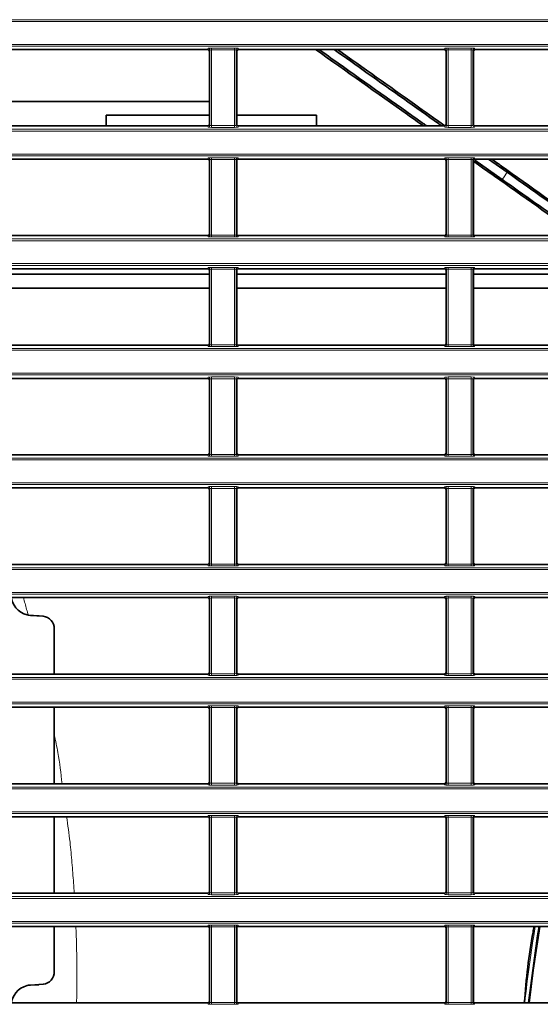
# Model space of a CAD drawing. Header units: millimetres. Extents: x 0 to 1118, y 0 to 864.
# Tile 15 of 91: x 231 to 251, y 254 to 291. Entities that reach past the tile are written whole.
import ezdxf

# ---------------------------------------------------------------- set-up
doc = ezdxf.new("R2010")
doc.units = ezdxf.units.MM

msp = doc.modelspace()

# ---------------------------------------------------------------- linework, layer by layer
at = {"color": 7, "linetype": 'Continuous', "lineweight": 18}
for p, q in [((208.395, 290.929), (395.076, 290.929)), ((395.076, 290.863), (208.395, 290.863)), ((208.395, 289.99), (395.076, 289.99)), ((395.076, 289.924), (208.395, 289.924)), ((238.149, 289.797), (238.168, 289.844)), ((238.234, 289.777), (238.216, 289.73)), ((238.234, 286.909), (238.234, 289.777)), ((238.301, 289.849), (239.17, 289.849)), ((238.301, 289.783), (238.301, 289.849)), ((239.17, 289.783), (238.301, 289.783)), ((238.301, 289.783), (238.301, 286.904)), ((239.17, 289.783), (239.17, 289.849)), ((239.17, 286.904), (239.17, 289.783)), ((239.237, 289.777), (239.237, 286.909)), ((239.255, 289.73), (239.237, 289.777)), ((239.303, 289.844), (239.322, 289.797)), ((247.149, 289.797), (247.168, 289.844)), ((247.234, 289.777), (247.216, 289.73)), ((247.234, 286.909), (247.234, 289.777)), ((247.301, 289.849), (248.17, 289.849)), ((247.301, 289.783), (247.301, 289.849)), ((248.17, 289.783), (247.301, 289.783)), ((247.301, 289.783), (247.301, 286.904)), ((248.17, 289.783), (248.17, 289.849)), ((248.17, 286.904), (248.17, 289.783)), ((248.237, 289.777), (248.237, 286.909)), ((248.255, 289.73), (248.237, 289.777)), ((248.303, 289.844), (248.322, 289.797)), ((208.395, 286.763), (395.076, 286.763)), ((395.076, 286.696), (208.395, 286.696)), ((238.168, 286.843), (238.149, 286.889)), ((238.216, 286.956), (238.234, 286.909)), ((238.301, 286.837), (238.301, 286.904)), ((238.301, 286.904), (239.17, 286.904)), ((239.17, 286.837), (238.301, 286.837)), ((239.17, 286.837), (239.17, 286.904)), ((239.237, 286.909), (239.255, 286.956)), ((239.322, 286.889), (239.303, 286.843)), ((247.168, 286.843), (247.149, 286.889)), ((247.216, 286.956), (247.234, 286.909)), ((247.301, 286.837), (247.301, 286.904)), ((247.301, 286.904), (248.17, 286.904)), ((248.17, 286.837), (247.301, 286.837)), ((248.17, 286.837), (248.17, 286.904)), ((248.237, 286.909), (248.255, 286.956)), ((248.322, 286.889), (248.303, 286.843)), ((208.395, 285.824), (395.076, 285.824)), ((395.076, 285.757), (208.395, 285.757)), ((238.149, 285.63), (238.168, 285.677)), ((238.234, 285.61), (238.216, 285.564)), ((238.234, 282.743), (238.234, 285.61)), ((238.301, 285.683), (239.17, 285.683)), ((238.301, 285.616), (238.301, 285.683)), ((239.17, 285.616), (238.301, 285.616)), ((238.301, 285.616), (238.301, 282.737)), ((239.17, 285.616), (239.17, 285.683)), ((239.17, 282.737), (239.17, 285.616)), ((239.237, 285.61), (239.237, 282.743)), ((239.255, 285.564), (239.237, 285.61)), ((239.303, 285.677), (239.322, 285.63)), ((247.149, 285.63), (247.168, 285.677)), ((247.234, 285.61), (247.216, 285.564)), ((247.234, 282.743), (247.234, 285.61)), ((247.301, 285.683), (248.17, 285.683)), ((247.301, 285.616), (247.301, 285.683)), ((248.17, 285.616), (247.301, 285.616)), ((247.301, 285.616), (247.301, 282.737)), ((248.17, 285.616), (248.17, 285.683)), ((248.17, 282.737), (248.17, 285.616)), ((248.237, 285.61), (248.237, 282.743)), ((248.255, 285.564), (248.237, 285.61)), ((248.303, 285.677), (248.322, 285.63)), ((208.395, 282.596), (395.076, 282.596)), ((238.168, 282.676), (238.149, 282.723)), ((238.216, 282.789), (238.234, 282.743)), ((238.301, 282.67), (238.301, 282.737)), ((238.301, 282.737), (239.17, 282.737)), ((239.17, 282.67), (238.301, 282.67)), ((239.17, 282.67), (239.17, 282.737)), ((239.237, 282.743), (239.255, 282.789)), ((239.322, 282.723), (239.303, 282.676)), ((247.168, 282.676), (247.149, 282.723)), ((247.216, 282.789), (247.234, 282.743)), ((247.301, 282.67), (247.301, 282.737)), ((247.301, 282.737), (248.17, 282.737)), ((248.17, 282.67), (247.301, 282.67)), ((248.17, 282.67), (248.17, 282.737)), ((248.237, 282.743), (248.255, 282.789)), ((248.322, 282.723), (248.303, 282.676)), ((395.076, 282.529), (208.395, 282.529)), ((208.395, 281.657), (395.076, 281.657)), ((395.076, 281.59), (208.395, 281.59)), ((238.149, 281.464), (238.168, 281.51)), ((238.234, 281.444), (238.216, 281.397)), ((238.234, 278.576), (238.234, 281.444)), ((238.301, 281.516), (239.17, 281.516)), ((238.301, 281.449), (238.301, 281.516)), ((239.17, 281.449), (238.301, 281.449)), ((238.301, 281.449), (238.301, 278.57)), ((239.17, 281.449), (239.17, 281.516)), ((239.17, 278.57), (239.17, 281.449)), ((239.237, 281.444), (239.237, 278.576)), ((239.255, 281.397), (239.237, 281.444)), ((239.303, 281.51), (239.322, 281.464)), ((247.149, 281.464), (247.168, 281.51)), ((247.234, 281.444), (247.216, 281.397)), ((247.234, 278.576), (247.234, 281.444)), ((247.301, 281.516), (248.17, 281.516)), ((247.301, 281.449), (247.301, 281.516)), ((248.17, 281.449), (247.301, 281.449)), ((247.301, 281.449), (247.301, 278.57)), ((248.17, 281.449), (248.17, 281.516)), ((248.17, 278.57), (248.17, 281.449)), ((248.237, 281.444), (248.237, 278.576)), ((248.255, 281.397), (248.237, 281.444)), ((248.303, 281.51), (248.322, 281.464)), ((238.168, 278.509), (238.149, 278.556)), ((238.216, 278.623), (238.234, 278.576)), ((238.301, 278.504), (238.301, 278.57)), ((238.301, 278.57), (239.17, 278.57)), ((239.17, 278.504), (238.301, 278.504)), ((239.17, 278.504), (239.17, 278.57)), ((239.237, 278.576), (239.255, 278.623)), ((239.322, 278.556), (239.303, 278.509)), ((247.168, 278.509), (247.149, 278.556)), ((247.216, 278.623), (247.234, 278.576)), ((247.301, 278.504), (247.301, 278.57)), ((247.301, 278.57), (248.17, 278.57)), ((248.17, 278.504), (247.301, 278.504)), ((248.17, 278.504), (248.17, 278.57)), ((248.237, 278.576), (248.255, 278.623)), ((248.322, 278.556), (248.303, 278.509)), ((208.395, 278.429), (395.076, 278.429)), ((395.076, 278.363), (208.395, 278.363)), ((208.395, 277.49), (395.076, 277.49)), ((395.076, 277.424), (208.395, 277.424)), ((238.149, 277.297), (238.168, 277.344)), ((238.301, 277.349), (239.17, 277.349)), ((238.301, 277.349), (238.301, 277.283)), ((239.17, 277.349), (239.17, 277.283)), ((239.303, 277.344), (239.322, 277.297)), ((247.149, 277.297), (247.168, 277.344)), ((247.301, 277.349), (248.17, 277.349)), ((247.301, 277.349), (247.301, 277.283)), ((248.17, 277.349), (248.17, 277.283)), ((248.303, 277.344), (248.322, 277.297)), ((238.234, 277.277), (238.216, 277.23)), ((238.234, 274.409), (238.234, 277.277)), ((239.17, 277.283), (238.301, 277.283)), ((238.301, 277.283), (238.301, 274.404)), ((239.17, 274.404), (239.17, 277.283)), ((239.237, 277.277), (239.237, 274.409)), ((239.255, 277.23), (239.237, 277.277)), ((247.234, 277.277), (247.216, 277.23)), ((247.234, 274.409), (247.234, 277.277)), ((248.17, 277.283), (247.301, 277.283)), ((247.301, 277.283), (247.301, 274.404)), ((248.17, 274.404), (248.17, 277.283)), ((248.237, 277.277), (248.237, 274.409)), ((248.255, 277.23), (248.237, 277.277)), ((238.168, 274.343), (238.149, 274.389)), ((238.216, 274.456), (238.234, 274.409)), ((238.301, 274.404), (238.301, 274.337)), ((238.301, 274.404), (239.17, 274.404)), ((239.17, 274.337), (238.301, 274.337)), ((239.17, 274.404), (239.17, 274.337)), ((239.237, 274.409), (239.255, 274.456)), ((239.322, 274.389), (239.303, 274.343)), ((247.168, 274.343), (247.149, 274.389)), ((247.216, 274.456), (247.234, 274.409)), ((247.301, 274.404), (247.301, 274.337)), ((247.301, 274.404), (248.17, 274.404)), ((248.17, 274.337), (247.301, 274.337)), ((248.17, 274.404), (248.17, 274.337)), ((248.237, 274.409), (248.255, 274.456)), ((248.322, 274.389), (248.303, 274.343)), ((208.395, 274.263), (395.076, 274.263)), ((395.076, 274.196), (208.395, 274.196)), ((208.395, 273.324), (395.076, 273.324)), ((395.076, 273.257), (208.395, 273.257)), ((238.149, 273.13), (238.168, 273.177)), ((238.234, 273.11), (238.216, 273.064)), ((238.234, 270.243), (238.234, 273.11)), ((238.301, 273.183), (239.17, 273.183)), ((238.301, 273.116), (238.301, 273.183)), ((239.17, 273.116), (238.301, 273.116)), ((238.301, 273.116), (238.301, 270.237)), ((239.17, 273.116), (239.17, 273.183)), ((239.17, 270.237), (239.17, 273.116)), ((239.237, 273.11), (239.237, 270.243)), ((239.255, 273.064), (239.237, 273.11)), ((239.303, 273.177), (239.322, 273.13)), ((247.149, 273.13), (247.168, 273.177)), ((247.234, 273.11), (247.216, 273.064)), ((247.234, 270.243), (247.234, 273.11)), ((247.301, 273.183), (248.17, 273.183)), ((247.301, 273.116), (247.301, 273.183)), ((248.17, 273.116), (247.301, 273.116)), ((247.301, 273.116), (247.301, 270.237)), ((248.17, 273.116), (248.17, 273.183)), ((248.17, 270.237), (248.17, 273.116)), ((248.237, 273.11), (248.237, 270.243)), ((248.255, 273.064), (248.237, 273.11)), ((248.303, 273.177), (248.322, 273.13)), ((238.168, 270.176), (238.149, 270.223)), ((238.216, 270.289), (238.234, 270.243)), ((238.301, 270.17), (238.301, 270.237)), ((238.301, 270.237), (239.17, 270.237)), ((239.17, 270.17), (239.17, 270.237)), ((239.237, 270.243), (239.255, 270.289)), ((239.322, 270.223), (239.303, 270.176)), ((247.168, 270.176), (247.149, 270.223)), ((247.216, 270.289), (247.234, 270.243)), ((247.301, 270.17), (247.301, 270.237)), ((247.301, 270.237), (248.17, 270.237)), ((248.17, 270.17), (248.17, 270.237)), ((248.237, 270.243), (248.255, 270.289)), ((248.322, 270.223), (248.303, 270.176)), ((208.395, 270.096), (395.076, 270.096)), ((395.076, 270.029), (208.395, 270.029)), ((239.17, 270.17), (238.301, 270.17)), ((248.17, 270.17), (247.301, 270.17)), ((208.395, 269.157), (395.076, 269.157)), ((395.076, 269.09), (208.395, 269.09)), ((238.149, 268.964), (238.168, 269.01)), ((238.234, 268.944), (238.216, 268.897)), ((238.234, 266.076), (238.234, 268.944)), ((238.301, 269.016), (239.17, 269.016)), ((238.301, 268.949), (238.301, 269.016)), ((239.17, 268.949), (238.301, 268.949)), ((238.301, 268.949), (238.301, 266.07)), ((239.17, 268.949), (239.17, 269.016)), ((239.17, 266.07), (239.17, 268.949)), ((239.237, 268.944), (239.237, 266.076)), ((239.255, 268.897), (239.237, 268.944)), ((239.303, 269.01), (239.322, 268.964)), ((247.149, 268.964), (247.168, 269.01)), ((247.234, 268.944), (247.216, 268.897)), ((247.234, 266.076), (247.234, 268.944)), ((247.301, 269.016), (248.17, 269.016)), ((247.301, 268.949), (247.301, 269.016)), ((248.17, 268.949), (247.301, 268.949)), ((247.301, 268.949), (247.301, 266.07)), ((248.17, 268.949), (248.17, 269.016)), ((248.17, 266.07), (248.17, 268.949)), ((248.237, 268.944), (248.237, 266.076)), ((248.255, 268.897), (248.237, 268.944)), ((248.303, 269.01), (248.322, 268.964)), ((231.359, 268.288), (231.412, 268.283)), ((231.891, 268.254), (231.729, 268.27)), ((238.216, 266.123), (238.234, 266.076)), ((239.237, 266.076), (239.255, 266.123)), ((247.216, 266.123), (247.234, 266.076)), ((248.237, 266.076), (248.255, 266.123)), ((208.395, 265.929), (395.076, 265.929)), ((395.076, 265.863), (208.395, 265.863)), ((238.168, 266.009), (238.149, 266.056)), ((238.301, 266.004), (238.301, 266.07)), ((238.301, 266.07), (239.17, 266.07)), ((239.17, 266.004), (238.301, 266.004)), ((239.17, 266.004), (239.17, 266.07)), ((239.322, 266.056), (239.303, 266.009)), ((247.168, 266.009), (247.149, 266.056)), ((247.301, 266.004), (247.301, 266.07)), ((247.301, 266.07), (248.17, 266.07)), ((248.17, 266.004), (247.301, 266.004)), ((248.17, 266.004), (248.17, 266.07)), ((248.322, 266.056), (248.303, 266.009)), ((208.395, 264.99), (395.076, 264.99)), ((395.076, 264.924), (208.395, 264.924)), ((238.149, 264.797), (238.168, 264.844)), ((238.234, 264.777), (238.216, 264.73)), ((238.234, 261.909), (238.234, 264.777)), ((238.301, 264.849), (239.17, 264.849)), ((238.301, 264.849), (238.301, 264.783)), ((239.17, 264.783), (238.301, 264.783)), ((238.301, 264.783), (238.301, 261.904)), ((239.17, 264.849), (239.17, 264.783)), ((239.17, 261.904), (239.17, 264.783)), ((239.237, 264.777), (239.237, 261.909)), ((239.255, 264.73), (239.237, 264.777)), ((239.303, 264.844), (239.322, 264.797)), ((247.149, 264.797), (247.168, 264.844)), ((247.234, 264.777), (247.216, 264.73)), ((247.234, 261.909), (247.234, 264.777)), ((247.301, 264.849), (248.17, 264.849)), ((247.301, 264.849), (247.301, 264.783)), ((248.17, 264.783), (247.301, 264.783)), ((247.301, 264.783), (247.301, 261.904)), ((248.17, 264.849), (248.17, 264.783)), ((248.17, 261.904), (248.17, 264.783)), ((248.237, 264.777), (248.237, 261.909)), ((248.255, 264.73), (248.237, 264.777)), ((248.303, 264.844), (248.322, 264.797)), ((208.395, 261.763), (395.076, 261.763)), ((395.076, 261.696), (208.395, 261.696)), ((238.168, 261.843), (238.149, 261.889)), ((238.216, 261.956), (238.234, 261.909)), ((238.301, 261.904), (238.301, 261.837)), ((238.301, 261.904), (239.17, 261.904)), ((239.17, 261.837), (238.301, 261.837)), ((239.17, 261.904), (239.17, 261.837)), ((239.237, 261.909), (239.255, 261.956)), ((239.322, 261.889), (239.303, 261.843)), ((247.168, 261.843), (247.149, 261.889)), ((247.216, 261.956), (247.234, 261.909)), ((247.301, 261.904), (247.301, 261.837)), ((247.301, 261.904), (248.17, 261.904)), ((248.17, 261.837), (247.301, 261.837)), ((248.17, 261.904), (248.17, 261.837)), ((248.237, 261.909), (248.255, 261.956)), ((248.322, 261.889), (248.303, 261.843)), ((208.395, 260.824), (395.076, 260.824)), ((395.076, 260.757), (208.395, 260.757)), ((238.149, 260.63), (238.168, 260.677)), ((238.234, 260.61), (238.216, 260.564)), ((238.234, 257.743), (238.234, 260.61)), ((238.301, 260.683), (239.17, 260.683)), ((238.301, 260.616), (238.301, 260.683)), ((239.17, 260.616), (238.301, 260.616)), ((238.301, 260.616), (238.301, 257.737)), ((239.17, 260.616), (239.17, 260.683)), ((239.17, 257.737), (239.17, 260.616)), ((239.237, 260.61), (239.237, 257.743)), ((239.255, 260.564), (239.237, 260.61)), ((239.303, 260.677), (239.322, 260.63)), ((247.149, 260.63), (247.168, 260.677)), ((247.234, 260.61), (247.216, 260.564)), ((247.234, 257.743), (247.234, 260.61)), ((247.301, 260.683), (248.17, 260.683)), ((247.301, 260.616), (247.301, 260.683)), ((248.17, 260.616), (247.301, 260.616)), ((247.301, 260.616), (247.301, 257.737)), ((248.17, 260.616), (248.17, 260.683)), ((248.17, 257.737), (248.17, 260.616)), ((248.237, 260.61), (248.237, 257.743)), ((248.255, 260.564), (248.237, 260.61)), ((248.303, 260.677), (248.322, 260.63)), ((208.395, 257.596), (395.076, 257.596)), ((395.076, 257.529), (208.395, 257.529)), ((238.168, 257.676), (238.149, 257.723)), ((238.216, 257.789), (238.234, 257.743)), ((238.301, 257.67), (238.301, 257.737)), ((238.301, 257.737), (239.17, 257.737)), ((239.17, 257.67), (238.301, 257.67)), ((239.17, 257.67), (239.17, 257.737)), ((239.237, 257.743), (239.255, 257.789)), ((239.322, 257.723), (239.303, 257.676)), ((247.168, 257.676), (247.149, 257.723)), ((247.216, 257.789), (247.234, 257.743)), ((247.301, 257.67), (247.301, 257.737)), ((247.301, 257.737), (248.17, 257.737)), ((248.17, 257.67), (247.301, 257.67)), ((248.17, 257.67), (248.17, 257.737)), ((248.237, 257.743), (248.255, 257.789)), ((248.322, 257.723), (248.303, 257.676)), ((208.395, 256.657), (395.076, 256.657)), ((395.076, 256.59), (208.395, 256.59)), ((238.149, 256.464), (238.168, 256.51)), ((238.234, 256.444), (238.216, 256.397)), ((238.234, 253.576), (238.234, 256.444)), ((238.301, 256.516), (239.17, 256.516)), ((238.301, 256.449), (238.301, 256.516)), ((239.17, 256.449), (238.301, 256.449)), ((238.301, 256.449), (238.301, 253.57)), ((239.17, 256.449), (239.17, 256.516)), ((239.17, 253.57), (239.17, 256.449)), ((239.237, 256.444), (239.237, 253.576)), ((239.255, 256.397), (239.237, 256.444)), ((239.303, 256.51), (239.322, 256.464)), ((247.149, 256.464), (247.168, 256.51)), ((247.234, 256.444), (247.216, 256.397)), ((247.234, 253.576), (247.234, 256.444)), ((247.301, 256.516), (248.17, 256.516)), ((247.301, 256.449), (247.301, 256.516)), ((248.17, 256.449), (247.301, 256.449)), ((247.301, 256.449), (247.301, 253.57)), ((248.17, 256.449), (248.17, 256.516)), ((248.17, 253.57), (248.17, 256.449)), ((248.237, 256.444), (248.237, 253.576)), ((248.255, 256.397), (248.237, 256.444)), ((248.303, 256.51), (248.322, 256.464)), ((231.412, 254.236), (231.359, 254.231)), ((231.729, 254.25), (231.891, 254.266)), ((238.168, 253.509), (238.149, 253.556)), ((238.216, 253.623), (238.234, 253.576)), ((238.301, 253.504), (238.301, 253.57)), ((238.301, 253.57), (239.17, 253.57)), ((239.17, 253.504), (238.301, 253.504)), ((239.17, 253.504), (239.17, 253.57)), ((239.237, 253.576), (239.255, 253.623)), ((239.322, 253.556), (239.303, 253.509)), ((247.168, 253.509), (247.149, 253.556)), ((247.216, 253.623), (247.234, 253.576)), ((247.301, 253.504), (247.301, 253.57)), ((247.301, 253.57), (248.17, 253.57)), ((248.17, 253.504), (247.301, 253.504)), ((248.17, 253.504), (248.17, 253.57)), ((248.237, 253.576), (248.255, 253.623)), ((248.322, 253.556), (248.303, 253.509))]:
    msp.add_line(p, q, dxfattribs=at)
at = {"color": 7, "linetype": 'Continuous', "lineweight": 35}
for p, q in [((238.149, 289.797), (230.322, 289.797)), ((238.216, 286.956), (238.216, 289.73)), ((239.255, 289.73), (239.255, 286.956)), ((247.149, 289.797), (239.322, 289.797)), ((247.216, 286.956), (247.216, 289.73)), ((248.255, 289.73), (248.255, 286.956)), ((256.149, 289.797), (248.322, 289.797)), ((230.255, 287.82), (238.216, 287.82)), ((234.286, 287.303), (234.286, 286.889)), ((234.286, 287.303), (238.216, 287.303)), ((239.255, 287.303), (242.286, 287.303)), ((242.286, 287.303), (242.286, 286.889)), ((238.149, 286.889), (230.322, 286.889)), ((247.149, 286.889), (239.322, 286.889)), ((256.149, 286.889), (248.322, 286.889)), ((238.149, 285.63), (230.322, 285.63)), ((238.216, 282.789), (238.216, 285.564)), ((239.255, 285.564), (239.255, 282.789)), ((247.149, 285.63), (239.322, 285.63)), ((247.216, 282.789), (247.216, 285.564)), ((248.255, 285.564), (248.255, 282.789)), ((249.35, 284.857), (248.313, 285.592)), ((256.149, 285.63), (248.322, 285.63)), ((248.835, 285.63), (249.543, 285.129)), ((238.149, 282.723), (230.322, 282.723)), ((247.149, 282.723), (239.322, 282.723)), ((256.149, 282.723), (248.322, 282.723)), ((238.149, 281.464), (230.322, 281.464)), ((247.149, 281.464), (239.322, 281.464)), ((256.149, 281.464), (248.322, 281.464)), ((238.216, 281.253), (230.255, 281.253)), ((238.216, 278.623), (238.216, 281.397)), ((239.255, 281.397), (239.255, 278.623)), ((247.216, 281.253), (239.255, 281.253)), ((247.216, 278.623), (247.216, 281.397)), ((248.255, 281.397), (248.255, 278.623)), ((251.352, 281.253), (248.255, 281.253)), ((238.216, 280.73), (230.255, 280.73)), ((247.216, 280.73), (239.255, 280.73)), ((251.352, 280.73), (248.255, 280.73)), ((238.149, 278.556), (230.322, 278.556)), ((247.149, 278.556), (239.322, 278.556)), ((256.149, 278.556), (248.322, 278.556)), ((238.149, 277.297), (230.322, 277.297)), ((238.216, 274.456), (238.216, 277.23)), ((239.255, 277.23), (239.255, 274.456)), ((247.149, 277.297), (239.322, 277.297)), ((247.216, 274.456), (247.216, 277.23)), ((248.255, 277.23), (248.255, 274.456)), ((256.149, 277.297), (248.322, 277.297)), ((238.149, 274.389), (230.322, 274.389)), ((247.149, 274.389), (239.322, 274.389)), ((256.149, 274.389), (248.322, 274.389)), ((238.149, 273.13), (230.322, 273.13)), ((238.216, 270.289), (238.216, 273.064)), ((239.255, 273.064), (239.255, 270.289)), ((247.149, 273.13), (239.322, 273.13)), ((247.216, 270.289), (247.216, 273.064)), ((248.255, 273.064), (248.255, 270.289)), ((256.149, 273.13), (248.322, 273.13)), ((238.149, 270.223), (230.322, 270.223)), ((247.149, 270.223), (239.322, 270.223)), ((256.149, 270.223), (248.322, 270.223)), ((238.149, 268.964), (230.322, 268.964)), ((238.216, 266.123), (238.216, 268.897)), ((239.255, 268.897), (239.255, 266.123)), ((247.149, 268.964), (239.322, 268.964)), ((247.216, 266.123), (247.216, 268.897)), ((248.255, 268.897), (248.255, 266.123)), ((256.149, 268.964), (248.322, 268.964)), ((231.729, 268.27), (231.32, 268.295)), ((231.412, 268.283), (231.891, 268.254)), ((231.744, 268.269), (231.729, 268.27)), ((231.906, 268.253), (231.744, 268.269)), ((232.316, 267.771), (232.316, 266.056)), ((238.149, 266.056), (230.322, 266.056)), ((247.149, 266.056), (239.322, 266.056)), ((256.149, 266.056), (248.322, 266.056)), ((238.149, 264.797), (230.322, 264.797)), ((232.316, 264.797), (232.316, 261.889)), ((238.216, 261.956), (238.216, 264.73)), ((239.255, 264.73), (239.255, 261.956)), ((247.149, 264.797), (239.322, 264.797)), ((247.216, 261.956), (247.216, 264.73)), ((248.255, 264.73), (248.255, 261.956)), ((256.149, 264.797), (248.322, 264.797)), ((238.149, 261.889), (230.322, 261.889)), ((247.149, 261.889), (239.322, 261.889)), ((256.149, 261.889), (248.322, 261.889)), ((238.149, 260.63), (230.322, 260.63)), ((232.316, 260.63), (232.316, 257.723)), ((238.216, 257.789), (238.216, 260.564)), ((239.255, 260.564), (239.255, 257.789)), ((247.149, 260.63), (239.322, 260.63)), ((247.216, 257.789), (247.216, 260.564)), ((248.255, 260.564), (248.255, 257.789)), ((256.149, 260.63), (248.322, 260.63)), ((238.149, 257.723), (230.322, 257.723)), ((247.149, 257.723), (239.322, 257.723)), ((256.149, 257.723), (248.322, 257.723)), ((238.149, 256.464), (230.322, 256.464)), ((232.316, 256.464), (232.316, 254.749)), ((238.216, 253.623), (238.216, 256.397)), ((239.255, 256.397), (239.255, 253.623)), ((247.149, 256.464), (239.322, 256.464)), ((247.216, 253.623), (247.216, 256.397)), ((248.255, 256.397), (248.255, 253.623)), ((256.149, 256.464), (248.322, 256.464)), ((231.32, 254.225), (231.729, 254.25)), ((231.891, 254.266), (231.412, 254.236)), ((231.729, 254.25), (231.744, 254.251)), ((231.744, 254.251), (231.906, 254.267)), ((238.149, 253.556), (230.322, 253.556)), ((247.149, 253.556), (239.322, 253.556)), ((256.149, 253.556), (248.322, 253.556))]:
    msp.add_line(p, q, dxfattribs=at)
at = {"color": 7, "linetype": 'Continuous', "lineweight": 18, "flags": 128}
msp.add_lwpolyline([(250.743, 256.464), (250.685, 256.111), (250.341, 253.56), (250.341, 253.556)], dxfattribs=at)
at = {"color": 7, "linetype": 'Continuous', "lineweight": 35, "flags": 128}
msp.add_lwpolyline([(250.377, 253.556), (250.528, 254.796), (250.779, 256.464)], dxfattribs=at)
at = {"color": 7, "linetype": 'Continuous', "lineweight": 18}
for centre, radius, start, end in [((238.168, 289.777), 0.0667, 0.074, 89.9718), ((239.303, 289.777), 0.0667, 90.0282, 179.926), ((247.168, 289.777), 0.0667, 0.074, 89.9718), ((248.303, 289.777), 0.0667, 90.0282, 179.926), ((238.168, 286.909), 0.0667, 270.0282, 359.926), ((239.303, 286.909), 0.0667, 180.074, 269.9718), ((247.168, 286.909), 0.0667, 270.0282, 359.926), ((248.303, 286.909), 0.0667, 180.074, 269.9718), ((238.168, 285.61), 0.0667, 0.074, 89.9718), ((239.303, 285.61), 0.0667, 90.0282, 179.926), ((247.168, 285.61), 0.0667, 0.074, 89.9718), ((248.303, 285.61), 0.0667, 90.0282, 179.926), ((301.736, 247.926), 64.094, 144.51923, 144.81721), ((238.168, 282.743), 0.0667, 270.0282, 359.926), ((239.303, 282.743), 0.0667, 180.074, 269.9718), ((247.168, 282.743), 0.0667, 270.0282, 359.926), ((248.303, 282.743), 0.0667, 180.074, 269.9718), ((238.168, 281.443), 0.0667, 0.074, 89.9718), ((239.303, 281.443), 0.0667, 90.0282, 179.926), ((247.168, 281.443), 0.0667, 0.074, 89.9718), ((248.303, 281.443), 0.0667, 90.0282, 179.926), ((238.168, 278.576), 0.0667, 270.0282, 359.926), ((239.303, 278.576), 0.0667, 180.074, 269.9718), ((247.168, 278.576), 0.0667, 270.0282, 359.926), ((248.303, 278.576), 0.0667, 180.074, 269.9718), ((238.168, 277.277), 0.0667, 0.074, 89.9718), ((239.303, 277.277), 0.0667, 90.0282, 179.926), ((247.168, 277.277), 0.0667, 0.074, 89.9718), ((248.303, 277.277), 0.0667, 90.0282, 179.926), ((238.168, 274.409), 0.0667, 270.0282, 359.926), ((239.303, 274.409), 0.0667, 180.074, 269.9718), ((247.168, 274.409), 0.0667, 270.0282, 359.926), ((248.303, 274.409), 0.0667, 180.074, 269.9718), ((238.168, 273.11), 0.0667, 0.074, 89.9718), ((239.303, 273.11), 0.0667, 90.0282, 179.926), ((247.168, 273.11), 0.0667, 0.074, 89.9718), ((248.303, 273.11), 0.0667, 90.0282, 179.926), ((238.168, 270.243), 0.0667, 270.0282, 359.926), ((239.303, 270.243), 0.0667, 180.074, 269.9718), ((247.168, 270.243), 0.0667, 270.0282, 359.926), ((248.303, 270.243), 0.0667, 180.074, 269.9718), ((238.168, 268.943), 0.0667, 0.074, 89.9718), ((239.303, 268.943), 0.0667, 90.0282, 179.926), ((247.168, 268.943), 0.0667, 0.074, 89.9718), ((248.303, 268.943), 0.0667, 90.0282, 179.926), ((238.168, 266.076), 0.0667, 270.0282, 359.926), ((239.303, 266.076), 0.0667, 180.074, 269.9718), ((247.168, 266.076), 0.0667, 270.0282, 359.926), ((248.303, 266.076), 0.0667, 180.074, 269.9718), ((238.168, 264.777), 0.0667, 0.074, 89.9718), ((239.303, 264.777), 0.0667, 90.0282, 179.926), ((247.168, 264.777), 0.0667, 0.074, 89.9718), ((248.303, 264.777), 0.0667, 90.0282, 179.926), ((238.168, 261.909), 0.0667, 270.0282, 359.926), ((239.303, 261.909), 0.0667, 180.074, 269.9718), ((247.168, 261.909), 0.0667, 270.0282, 359.926), ((248.303, 261.909), 0.0667, 180.074, 269.9718), ((238.168, 260.61), 0.0667, 0.074, 89.9718), ((239.303, 260.61), 0.0667, 90.0282, 179.926), ((247.168, 260.61), 0.0667, 0.074, 89.9718), ((248.303, 260.61), 0.0667, 90.0282, 179.926), ((238.168, 257.743), 0.0667, 270.0282, 359.926), ((239.303, 257.743), 0.0667, 180.074, 269.9718), ((247.168, 257.743), 0.0667, 270.0282, 359.926), ((248.303, 257.743), 0.0667, 180.074, 269.9718), ((238.168, 256.443), 0.0667, 0.074, 89.9718), ((239.303, 256.443), 0.0667, 90.0282, 179.926), ((247.168, 256.443), 0.0667, 0.074, 89.9718), ((248.303, 256.443), 0.0667, 90.0282, 179.926), ((301.736, 247.926), 51.836, 170.5204, 173.7652), ((238.168, 253.576), 0.0667, 270.0282, 359.926), ((239.303, 253.576), 0.0667, 180.074, 269.9718), ((247.168, 253.576), 0.0667, 270.0282, 359.926), ((248.303, 253.576), 0.0667, 180.074, 269.9718)]:
    msp.add_arc(centre, radius, start, end, dxfattribs=at)
at = {"color": 7, "linetype": 'Continuous', "lineweight": 35}
for centre, radius, start, end in [((231.48, 269.088), 0.808, 192.0115, 265.1473), ((231.846, 267.785), 0.471, 358.2198, 84.5329), ((231.846, 254.734), 0.471, 275.4671, 1.7802), ((231.48, 253.431), 0.808, 94.8527, 167.9885)]:
    msp.add_arc(centre, radius, start, end, dxfattribs=at)
for centre, major_axis, start_param, end_param in [((238.149, 289.73), (0.0248, 0.062), 5.093092, 6.663127), ((239.322, 289.73), (0.0248, -0.062), 2.761651, 4.331686), ((247.149, 289.73), (0.0248, 0.062), 5.093092, 6.663127), ((248.322, 289.73), (0.0248, -0.062), 2.761651, 4.331686), ((238.149, 286.956), (0.0248, -0.062), 5.903243, 7.473278), ((239.322, 286.956), (0.0248, 0.062), 1.9515, 3.521535), ((247.149, 286.956), (0.0248, -0.062), 5.903243, 7.473278), ((248.322, 286.956), (0.0248, 0.062), 1.9515, 3.521535), ((238.149, 285.564), (0.0248, 0.062), 5.093092, 6.663127), ((239.322, 285.564), (0.0248, -0.062), 2.761651, 4.331686), ((247.149, 285.564), (0.0248, 0.062), 5.093092, 6.663127), ((248.322, 285.564), (0.0248, -0.062), 2.761651, 4.331686), ((238.149, 282.789), (0.0248, -0.062), 5.903243, 7.473278), ((239.322, 282.789), (0.0248, 0.062), 1.9515, 3.521535), ((247.149, 282.789), (0.0248, -0.062), 5.903243, 7.473278), ((248.322, 282.789), (0.0248, 0.062), 1.9515, 3.521535), ((238.149, 281.397), (0.0248, 0.062), 5.093092, 6.663127), ((239.322, 281.397), (0.0248, -0.062), 2.761651, 4.331686), ((247.149, 281.397), (0.0248, 0.062), 5.093092, 6.663127), ((248.322, 281.397), (0.0248, -0.062), 2.761651, 4.331686), ((238.149, 278.623), (0.0248, -0.062), 5.903243, 7.473278), ((239.322, 278.623), (0.0248, 0.062), 1.9515, 3.521535), ((247.149, 278.623), (0.0248, -0.062), 5.903243, 7.473278), ((248.322, 278.623), (0.0248, 0.062), 1.9515, 3.521535), ((238.149, 277.23), (0.0248, 0.062), 5.093092, 6.663127), ((239.322, 277.23), (0.0248, -0.062), 2.761651, 4.331686), ((247.149, 277.23), (0.0248, 0.062), 5.093092, 6.663127), ((248.322, 277.23), (0.0248, -0.062), 2.761651, 4.331686), ((238.149, 274.456), (-0.0248, 0.062), 2.761651, 4.331686), ((239.322, 274.456), (-0.0248, -0.062), 5.093092, 6.663127), ((247.149, 274.456), (-0.0248, 0.062), 2.761651, 4.331686), ((248.322, 274.456), (-0.0248, -0.062), 5.093092, 6.663127), ((238.149, 273.064), (-0.0248, -0.062), 1.9515, 3.521535), ((239.322, 273.064), (-0.0248, 0.062), 5.903243, 7.473278), ((247.149, 273.064), (-0.0248, -0.062), 1.9515, 3.521535), ((248.322, 273.064), (-0.0248, 0.062), 5.903243, 7.473278), ((238.149, 270.289), (-0.0248, 0.062), 2.761651, 4.331686), ((239.322, 270.289), (-0.0248, -0.062), 5.093092, 6.663127), ((247.149, 270.289), (-0.0248, 0.062), 2.761651, 4.331686), ((248.322, 270.289), (-0.0248, -0.062), 5.093092, 6.663127), ((238.149, 268.897), (-0.0248, -0.062), 1.9515, 3.521535), ((239.322, 268.897), (-0.0248, 0.062), 5.903243, 7.473278), ((247.149, 268.897), (-0.0248, -0.062), 1.9515, 3.521535), ((248.322, 268.897), (-0.0248, 0.062), 5.903243, 7.473278), ((238.149, 266.123), (-0.0248, 0.062), 2.761651, 4.331686), ((239.322, 266.123), (-0.0248, -0.062), 5.093092, 6.663127), ((247.149, 266.123), (-0.0248, 0.062), 2.761651, 4.331686), ((248.322, 266.123), (-0.0248, -0.062), 5.093092, 6.663127), ((238.149, 264.73), (-0.0248, -0.062), 1.9515, 3.521535), ((239.322, 264.73), (-0.0248, 0.062), 5.903243, 7.473278), ((247.149, 264.73), (-0.0248, -0.062), 1.9515, 3.521535), ((248.322, 264.73), (-0.0248, 0.062), 5.903243, 7.473278), ((238.149, 261.956), (0.0248, -0.062), 5.903243, 7.473278), ((239.322, 261.956), (0.0248, 0.062), 1.9515, 3.521535), ((247.149, 261.956), (0.0248, -0.062), 5.903243, 7.473278), ((248.322, 261.956), (0.0248, 0.062), 1.9515, 3.521535), ((238.149, 260.564), (0.0248, 0.062), 5.093092, 6.663127), ((239.322, 260.564), (0.0248, -0.062), 2.761651, 4.331686), ((247.149, 260.564), (0.0248, 0.062), 5.093092, 6.663127), ((248.322, 260.564), (0.0248, -0.062), 2.761651, 4.331686), ((238.149, 257.789), (0.0248, -0.062), 5.903243, 7.473278), ((239.322, 257.789), (0.0248, 0.062), 1.9515, 3.521535), ((247.149, 257.789), (0.0248, -0.062), 5.903243, 7.473278), ((248.322, 257.789), (0.0248, 0.062), 1.9515, 3.521535), ((238.149, 256.397), (0.0248, 0.062), 5.093092, 6.663127), ((239.322, 256.397), (0.0248, -0.062), 2.761651, 4.331686), ((247.149, 256.397), (0.0248, 0.062), 5.093092, 6.663127), ((248.322, 256.397), (0.0248, -0.062), 2.761651, 4.331686), ((238.149, 253.623), (0.0248, -0.062), 5.903243, 7.473278), ((239.322, 253.623), (0.0248, 0.062), 1.9515, 3.521535), ((247.149, 253.623), (0.0248, -0.062), 5.903243, 7.473278), ((248.322, 253.623), (0.0248, 0.062), 1.9515, 3.521535)]:
    msp.add_ellipse(centre, major_axis=major_axis, ratio=0.998896, start_param=start_param, end_param=end_param, dxfattribs=at)
at = {"color": 7, "linetype": 'Continuous', "lineweight": 18}
for centre, major_axis, ratio, start_param, end_param in [((238.301, 289.843), (0.133, 0), 0.043661, 1.570796, 3.124139), ((238.301, 289.777), (0.0667, 0), 0.087322, 1.570796, 3.124139), ((239.17, 289.843), (0.133, 0), 0.043661, 0.017453, 1.570796), ((239.17, 289.777), (0.0667, 0), 0.087322, 0.017453, 1.570796), ((247.301, 289.843), (0.133, 0), 0.043661, 1.570796, 3.124139), ((247.301, 289.777), (0.0667, 0), 0.087322, 1.570796, 3.124139), ((248.17, 289.843), (0.133, 0), 0.043661, 0.017453, 1.570796), ((248.17, 289.777), (0.0667, 0), 0.087322, 0.017453, 1.570796), ((238.301, 286.843), (0.133, 0), 0.043661, 3.159046, 4.712389), ((238.301, 286.91), (0.0667, 0), 0.087322, 3.159046, 4.712389), ((239.17, 286.91), (0.0667, 0), 0.087322, 4.712389, 6.265732), ((239.17, 286.843), (0.133, 0), 0.043661, 4.712389, 6.265732), ((247.301, 286.843), (0.133, 0), 0.043661, 3.159046, 4.712389), ((247.301, 286.91), (0.0667, 0), 0.087322, 3.159046, 4.712389), ((248.17, 286.91), (0.0667, 0), 0.087322, 4.712389, 6.265732), ((248.17, 286.843), (0.133, 0), 0.043661, 4.712389, 6.265732), ((238.301, 285.677), (0.133, 0), 0.043661, 1.570796, 3.124139), ((238.301, 285.61), (0.0667, 0), 0.087322, 1.570796, 3.124139), ((239.17, 285.677), (0.133, 0), 0.043661, 0.017453, 1.570796), ((239.17, 285.61), (0.0667, 0), 0.087322, 0.017453, 1.570796), ((247.301, 285.677), (0.133, 0), 0.043661, 1.570796, 3.124139), ((247.301, 285.61), (0.0667, 0), 0.087322, 1.570796, 3.124139), ((248.17, 285.677), (0.133, 0), 0.043661, 0.017453, 1.570796), ((248.17, 285.61), (0.0667, 0), 0.087322, 0.017453, 1.570796), ((238.301, 282.676), (0.133, 0), 0.043661, 3.159046, 4.712389), ((238.301, 282.743), (0.0667, 0), 0.087322, 3.159046, 4.712389), ((239.17, 282.743), (0.0667, 0), 0.087322, 4.712389, 6.265732), ((239.17, 282.676), (0.133, 0), 0.043661, 4.712389, 6.265732), ((247.301, 282.676), (0.133, 0), 0.043661, 3.159046, 4.712389), ((247.301, 282.743), (0.0667, 0), 0.087322, 3.159046, 4.712389), ((248.17, 282.743), (0.0667, 0), 0.087322, 4.712389, 6.265732), ((248.17, 282.676), (0.133, 0), 0.043661, 4.712389, 6.265732), ((238.301, 281.51), (0.133, 0), 0.043661, 1.570796, 3.124139), ((238.301, 281.443), (0.0667, 0), 0.087322, 1.570796, 3.124139), ((239.17, 281.51), (0.133, 0), 0.043661, 0.017453, 1.570796), ((239.17, 281.443), (0.0667, 0), 0.087322, 0.017453, 1.570796), ((247.301, 281.51), (0.133, 0), 0.043661, 1.570796, 3.124139), ((247.301, 281.443), (0.0667, 0), 0.087322, 1.570796, 3.124139), ((248.17, 281.51), (0.133, 0), 0.043661, 0.017453, 1.570796), ((248.17, 281.443), (0.0667, 0), 0.087322, 0.017453, 1.570796), ((238.301, 278.51), (0.133, 0), 0.043661, 3.159046, 4.712389), ((238.301, 278.576), (0.0667, 0), 0.087322, 3.159046, 4.712389), ((239.17, 278.576), (0.0667, 0), 0.087322, 4.712389, 6.265732), ((239.17, 278.51), (0.133, 0), 0.043661, 4.712389, 6.265732), ((247.301, 278.51), (0.133, 0), 0.043661, 3.159046, 4.712389), ((247.301, 278.576), (0.0667, 0), 0.087322, 3.159046, 4.712389), ((248.17, 278.576), (0.0667, 0), 0.087322, 4.712389, 6.265732), ((248.17, 278.51), (0.133, 0), 0.043661, 4.712389, 6.265732), ((238.301, 277.343), (0.133, 0), 0.043661, 1.570796, 3.124139), ((239.17, 277.343), (0.133, 0), 0.043661, 0.017453, 1.570796), ((247.301, 277.343), (0.133, 0), 0.043661, 1.570796, 3.124139), ((248.17, 277.343), (0.133, 0), 0.043661, 0.017453, 1.570796), ((238.301, 277.277), (0.0667, 0), 0.087322, 1.570796, 3.124139), ((239.17, 277.277), (0.0667, 0), 0.087322, 0.017453, 1.570796), ((247.301, 277.277), (0.0667, 0), 0.087322, 1.570796, 3.124139), ((248.17, 277.277), (0.0667, 0), 0.087322, 0.017453, 1.570796), ((238.301, 274.343), (0.133, 0), 0.043661, 3.159046, 4.712389), ((238.301, 274.41), (0.0667, 0), 0.087322, 3.159046, 4.712389), ((239.17, 274.41), (0.0667, 0), 0.087322, 4.712389, 6.265732), ((239.17, 274.343), (0.133, 0), 0.043661, 4.712389, 6.265732), ((247.301, 274.343), (0.133, 0), 0.043661, 3.159046, 4.712389), ((247.301, 274.41), (0.0667, 0), 0.087322, 3.159046, 4.712389), ((248.17, 274.41), (0.0667, 0), 0.087322, 4.712389, 6.265732), ((248.17, 274.343), (0.133, 0), 0.043661, 4.712389, 6.265732), ((238.301, 273.177), (0.133, 0), 0.043661, 1.570796, 3.124139), ((238.301, 273.11), (0.0667, 0), 0.087322, 1.570796, 3.124139), ((239.17, 273.177), (0.133, 0), 0.043661, 0.017453, 1.570796), ((239.17, 273.11), (0.0667, 0), 0.087322, 0.017453, 1.570796), ((247.301, 273.177), (0.133, 0), 0.043661, 1.570796, 3.124139), ((247.301, 273.11), (0.0667, 0), 0.087322, 1.570796, 3.124139), ((248.17, 273.177), (0.133, 0), 0.043661, 0.017453, 1.570796), ((248.17, 273.11), (0.0667, 0), 0.087322, 0.017453, 1.570796), ((238.301, 270.243), (0.0667, 0), 0.087322, 3.159046, 4.712389), ((239.17, 270.243), (0.0667, 0), 0.087322, 4.712389, 6.265732), ((247.301, 270.243), (0.0667, 0), 0.087322, 3.159046, 4.712389), ((248.17, 270.243), (0.0667, 0), 0.087322, 4.712389, 6.265732), ((238.301, 270.176), (0.133, 0), 0.043661, 3.159046, 4.712389), ((239.17, 270.176), (0.133, 0), 0.043661, 4.712389, 6.265732), ((247.301, 270.176), (0.133, 0), 0.043661, 3.159046, 4.712389), ((248.17, 270.176), (0.133, 0), 0.043661, 4.712389, 6.265732), ((238.301, 269.01), (0.133, 0), 0.043661, 1.570796, 3.124139), ((238.301, 268.943), (0.0667, 0), 0.087322, 1.570796, 3.124139), ((239.17, 269.01), (0.133, 0), 0.043661, 0.017453, 1.570796), ((239.17, 268.943), (0.0667, 0), 0.087322, 0.017453, 1.570796), ((247.301, 269.01), (0.133, 0), 0.043661, 1.570796, 3.124139), ((247.301, 268.943), (0.0667, 0), 0.087322, 1.570796, 3.124139), ((248.17, 269.01), (0.133, 0), 0.043661, 0.017453, 1.570796), ((248.17, 268.943), (0.0667, 0), 0.087322, 0.017453, 1.570796), ((238.301, 266.01), (0.133, 0), 0.043661, 3.159046, 4.712389), ((238.301, 266.076), (0.0667, 0), 0.087322, 3.159046, 4.712389), ((239.17, 266.076), (0.0667, 0), 0.087322, 4.712389, 6.265732), ((239.17, 266.01), (0.133, 0), 0.043661, 4.712389, 6.265732), ((247.301, 266.01), (0.133, 0), 0.043661, 3.159046, 4.712389), ((247.301, 266.076), (0.0667, 0), 0.087322, 3.159046, 4.712389), ((248.17, 266.076), (0.0667, 0), 0.087322, 4.712389, 6.265732), ((248.17, 266.01), (0.133, 0), 0.043661, 4.712389, 6.265732), ((238.301, 264.843), (0.133, 0), 0.043661, 1.570796, 3.124139), ((238.301, 264.777), (0.0667, 0), 0.087322, 1.570796, 3.124139), ((239.17, 264.843), (0.133, 0), 0.043661, 0.017453, 1.570796), ((239.17, 264.777), (0.0667, 0), 0.087322, 0.017453, 1.570796), ((247.301, 264.843), (0.133, 0), 0.043661, 1.570796, 3.124139), ((247.301, 264.777), (0.0667, 0), 0.087322, 1.570796, 3.124139), ((248.17, 264.843), (0.133, 0), 0.043661, 0.017453, 1.570796), ((248.17, 264.777), (0.0667, 0), 0.087322, 0.017453, 1.570796), ((238.301, 261.843), (0.133, 0), 0.043661, 3.159046, 4.712389), ((238.301, 261.91), (0.0667, 0), 0.087322, 3.159046, 4.712389), ((239.17, 261.91), (0.0667, 0), 0.087322, 4.712389, 6.265732), ((239.17, 261.843), (0.133, 0), 0.043661, 4.712389, 6.265732), ((247.301, 261.843), (0.133, 0), 0.043661, 3.159046, 4.712389), ((247.301, 261.91), (0.0667, 0), 0.087322, 3.159046, 4.712389), ((248.17, 261.91), (0.0667, 0), 0.087322, 4.712389, 6.265732), ((248.17, 261.843), (0.133, 0), 0.043661, 4.712389, 6.265732), ((238.301, 260.677), (0.133, 0), 0.043661, 1.570796, 3.124139), ((238.301, 260.61), (0.0667, 0), 0.087322, 1.570796, 3.124139), ((239.17, 260.677), (0.133, 0), 0.043661, 0.017453, 1.570796), ((239.17, 260.61), (0.0667, 0), 0.087322, 0.017453, 1.570796), ((247.301, 260.677), (0.133, 0), 0.043661, 1.570796, 3.124139), ((247.301, 260.61), (0.0667, 0), 0.087322, 1.570796, 3.124139), ((248.17, 260.677), (0.133, 0), 0.043661, 0.017453, 1.570796), ((248.17, 260.61), (0.0667, 0), 0.087322, 0.017453, 1.570796), ((238.301, 257.676), (0.133, 0), 0.043661, 3.159046, 4.712389), ((238.301, 257.743), (0.0667, 0), 0.087322, 3.159046, 4.712389), ((239.17, 257.743), (0.0667, 0), 0.087322, 4.712389, 6.265732), ((239.17, 257.676), (0.133, 0), 0.043661, 4.712389, 6.265732), ((247.301, 257.676), (0.133, 0), 0.043661, 3.159046, 4.712389), ((247.301, 257.743), (0.0667, 0), 0.087322, 3.159046, 4.712389), ((248.17, 257.743), (0.0667, 0), 0.087322, 4.712389, 6.265732), ((248.17, 257.676), (0.133, 0), 0.043661, 4.712389, 6.265732), ((238.301, 256.51), (0.133, 0), 0.043661, 1.570796, 3.124139), ((238.301, 256.443), (0.0667, 0), 0.087322, 1.570796, 3.124139), ((239.17, 256.51), (0.133, 0), 0.043661, 0.017453, 1.570796), ((239.17, 256.443), (0.0667, 0), 0.087322, 0.017453, 1.570796), ((247.301, 256.51), (0.133, 0), 0.043661, 1.570796, 3.124139), ((247.301, 256.443), (0.0667, 0), 0.087322, 1.570796, 3.124139), ((248.17, 256.51), (0.133, 0), 0.043661, 0.017453, 1.570796), ((248.17, 256.443), (0.0667, 0), 0.087322, 0.017453, 1.570796), ((238.301, 253.51), (0.133, 0), 0.043661, 3.159046, 4.712389), ((238.301, 253.576), (0.0667, 0), 0.087322, 3.159046, 4.712389), ((239.17, 253.576), (0.0667, 0), 0.087322, 4.712389, 6.265732), ((239.17, 253.51), (0.133, 0), 0.043661, 4.712389, 6.265732), ((247.301, 253.51), (0.133, 0), 0.043661, 3.159046, 4.712389), ((247.301, 253.576), (0.0667, 0), 0.087322, 3.159046, 4.712389), ((248.17, 253.576), (0.0667, 0), 0.087322, 4.712389, 6.265732), ((248.17, 253.51), (0.133, 0), 0.043661, 4.712389, 6.265732)]:
    msp.add_ellipse(centre, major_axis=major_axis, ratio=ratio, start_param=start_param, end_param=end_param, dxfattribs=at)
at = {"color": 7, "linetype": 'Continuous', "lineweight": 35}
for points, knots in [([(242.255, 289.797), (243.427, 288.966), (244.808, 287.989), (246.159, 287.033), (246.362, 286.889)], [0, 0, 0, 0, 0.849338, 1, 1, 1, 1]), ([(246.483, 286.889), (246.423, 286.931), (245.344, 287.696), (243.973, 288.668), (242.624, 289.624), (242.38, 289.797)], [0, 0, 0, 0, 0.045366, 0.827362, 1, 1, 1, 1]), ([(242.959, 289.797), (243.38, 289.498), (244.735, 288.537), (246.102, 287.568), (247.015, 286.921), (247.059, 286.889)], [0, 0, 0, 0, 0.30061, 0.965782, 1, 1, 1, 1]), ([(243.084, 289.797), (244.068, 289.098), (245.444, 288.123), (246.789, 287.167), (247.171, 286.895)], [0, 0, 0, 0, 0.71572, 1, 1, 1, 1]), ([(248.951, 285.63), (249.075, 285.542), (250.3, 284.672), (251.663, 283.702), (252.883, 282.833), (253.038, 282.723)], [0, 0, 0, 0, 0.089437, 0.884593, 1, 1, 1, 1]), ([(248.255, 285.551), (248.523, 285.361), (249.875, 284.405), (251.197, 283.472), (252.258, 282.723)], [0, 0, 0, 0, 0.197953, 1, 1, 1, 1]), ([(249.35, 284.857), (250.185, 284.265), (251.212, 283.537), (252.179, 282.852), (252.361, 282.723)], [0, 0, 0, 0, 0.811628, 1, 1, 1, 1]), ([(249.543, 285.129), (250.376, 284.538), (251.537, 283.715), (252.628, 282.942), (252.937, 282.723)], [0, 0, 0, 0, 0.7171088, 1, 1, 1, 1]), ([(250.566, 256.464), (250.552, 256.393), (250.358, 255.436), (250.271, 254.46), (250.191, 253.556)], [0, 0, 0, 0, 0.073705, 1, 1, 1, 1])]:
    msp.add_open_spline(points, degree=3, knots=knots, dxfattribs=at)
at = {"color": 7, "linetype": 'Continuous', "lineweight": 18}
for points, knots in [([(231.321, 268.295), (231.302, 268.368), (231.244, 268.591), (231.183, 268.814), (231.142, 268.964)], [0, 0, 0, 0, 0.326202, 1, 1, 1, 1]), ([(232.612, 261.889), (232.566, 262.287), (232.494, 262.909), (232.364, 263.519), (232.316, 263.74)], [0, 0, 0, 0, 0.637523, 1, 1, 1, 1]), ([(233.073, 257.723), (233.065, 257.854), (233.041, 258.243), (232.987, 258.891), (232.915, 259.732), (232.83, 260.31), (232.783, 260.63)], [0, 0, 0, 0, 0.134732, 0.399786, 0.666895, 1, 1, 1, 1]), ([(233.163, 253.556), (233.168, 253.81), (233.178, 254.315), (233.175, 255.071), (233.163, 255.786), (233.146, 256.251), (233.138, 256.464)], [0, 0, 0, 0, 0.262275, 0.520302, 0.77995, 1, 1, 1, 1])]:
    msp.add_open_spline(points, degree=3, knots=knots, dxfattribs=at)

doc.saveas('drawing.dxf')
